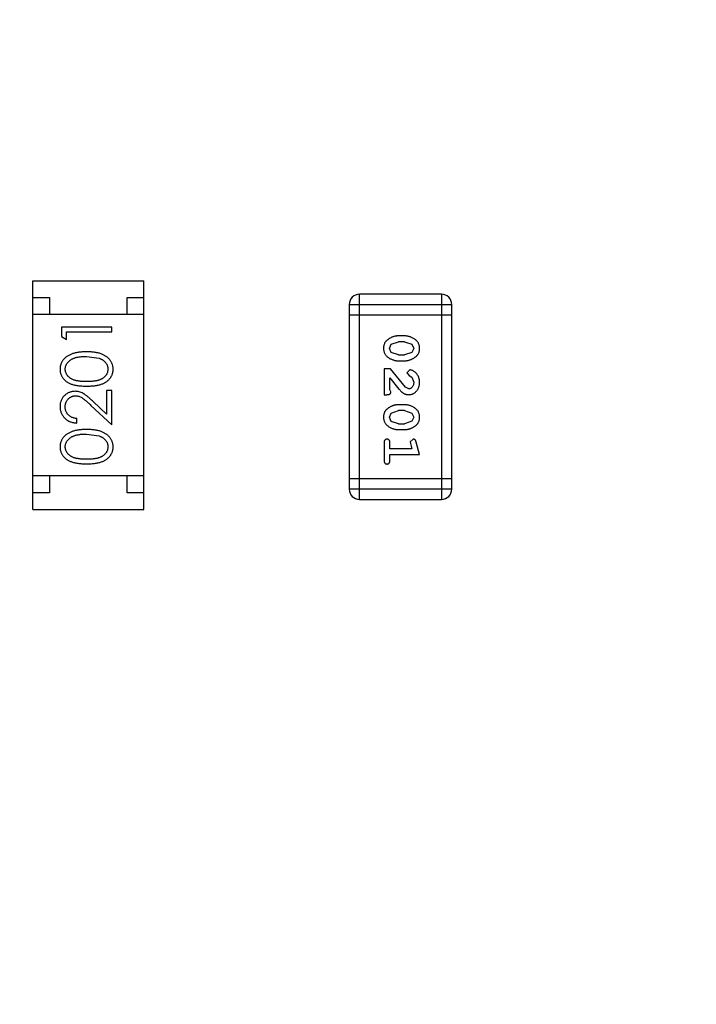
# Model space of a CAD drawing. Header units: inches. Extents: x -13 to 119, y -33 to 44.
# Tile 31 of 40: x 96.5 to 98.51, y 18.55 to 21.48. Entities that reach past the tile are written whole.
import ezdxf

# ---------------------------------------------------------------- set-up
doc = ezdxf.new("R2010")
doc.units = ezdxf.units.IN
doc.header["$LTSCALE"] = 1.21
doc.header["$MEASUREMENT"] = 0
doc.header["$PDMODE"] = 3
doc.header["$PDSIZE"] = 0.3125
doc.layers.get('0').update_dxf_attribs({"linetype": 'CONTINUOUS'})
doc.layers.get('Defpoints').update_dxf_attribs({"linetype": 'CONTINUOUS'})
doc.layers.add('DIM', color=3, linetype='CONTINUOUS')
doc.styles.get("Standard").update_dxf_attribs({"font": 'txt', "width": 0.8})
doc.dimstyles.get("Standard").update_dxf_attribs({"dimtxt": 0.15625, "dimasz": 0.1875, "dimexe": 0.125, "dimexo": 0.0625, "dimgap": 0.09, "dimtad": 0, "dimtih": 1, "dimtoh": 1, "dimzin": 4, "dimdsep": 46, "dimtxsty": 'Standard', "dimblk": '_FILLED', "dimblk1": '_FILLED', "dimblk2": '_FILLED', "dimcen": 0.09, "dimazin": 1, "dimtp": 0.01, "dimtm": 0.01, "dimtfac": 1, "dimtofl": 0, "dimtmove": 0, "dimatfit": 3, "dimldrblk": '_FILLED', "dimfxl": 1, "dimtolj": 1, "dimtzin": 4, "dimarcsym": 0})

# ---------------------------------------------------------------- blocks, each defined once
blk = doc.blocks.new('_FILLED')
at = {"color": 0, "linetype": 'ByBlock'}
blk.add_solid([(0, 0), (-1, 0.1667), (-1, -0.1667)], dxfattribs=at)
blk = doc.blocks.new('*D26')
at = {"layer": 'Defpoints', "color": 0}
for p in [(87.6825, 22.6485), (108.0025, -8.1472), (108.0025, -17.2496)]:
    blk.add_point(p, dxfattribs=at)
at = {"layer": 'DIM', "color": 0, "lineweight": -2}
for p, q in [((87.6825, 22.586), (87.6825, -17.3746)), ((108.0025, -8.2097), (108.0025, -17.3746)), ((88.8825, -17.2496), (95.9125, -17.2496)), ((106.8025, -17.2496), (99.7725, -17.2496))]:
    blk.add_line(p, q, dxfattribs=at)
at = {"layer": 'DIM', "color": 0, "lineweight": -2, "xscale": 1.2, "yscale": 1.2, "zscale": 1.2, "rotation": 180}
blk.add_blockref('_FILLED', (87.6825, -17.2496), dxfattribs=at)
at = {"layer": 'DIM', "color": 0, "lineweight": -2, "xscale": 1.2, "yscale": 1.2, "zscale": 1.2}
blk.add_blockref('_FILLED', (108.0025, -17.2496), dxfattribs=at)
at = {"layer": 'DIM', "color": 0, "insert": (97.8425, -17.2496), "char_height": 1.2, "attachment_point": 5}
blk.add_mtext('\\A1;20.32', dxfattribs=at)
blk = doc.blocks.new('*D37')
at = {"layer": 'Defpoints', "color": 0}
for p in [(106.7325, 29.9134), (88.9525, 20.7039), (106.7325, 20.7039)]:
    blk.add_point(p, dxfattribs=at)
at = {"layer": 'DIM', "color": 0, "lineweight": -2}
for p, q in [((88.9525, 20.7664), (88.9525, 30.0384)), ((106.7325, 20.7664), (106.7325, 30.0384)), ((90.1525, 29.9134), (95.9925, 29.9134)), ((105.5325, 29.9134), (99.6925, 29.9134))]:
    blk.add_line(p, q, dxfattribs=at)
at = {"layer": 'DIM', "color": 0, "lineweight": -2, "xscale": 1.2, "yscale": 1.2, "zscale": 1.2, "rotation": 180}
blk.add_blockref('_FILLED', (88.9525, 29.9134), dxfattribs=at)
at = {"layer": 'DIM', "color": 0, "lineweight": -2, "xscale": 1.2, "yscale": 1.2, "zscale": 1.2}
blk.add_blockref('_FILLED', (106.7325, 29.9134), dxfattribs=at)
at = {"layer": 'DIM', "color": 0, "insert": (97.8425, 29.9134), "char_height": 1.2, "attachment_point": 5}
blk.add_mtext('\\A1;17.78', dxfattribs=at)

msp = doc.modelspace()

# ---------------------------------------------------------------- linework, layer by layer
at = {"color": 7, "linetype": 'Continuous'}
for p, q in [((96.5345, 20.0213), (96.5345, 20.7013)), ((96.5345, 20.7013), (96.8645, 20.7013)), ((96.8645, 20.0213), (96.8645, 20.7013)), ((97.5052, 20.0516), (97.5052, 20.6612)), ((97.749, 20.6612), (97.5052, 20.6612)), ((97.749, 20.6612), (97.749, 20.0516)), ((96.5345, 20.6513), (96.5845, 20.6513)), ((96.5845, 20.6513), (96.5845, 20.6013)), ((96.8145, 20.6013), (96.8145, 20.6513)), ((96.8145, 20.6513), (96.8645, 20.6513)), ((97.4747, 20.6307), (97.4747, 20.082)), ((97.4747, 20.6307), (97.7795, 20.6307)), ((97.7795, 20.082), (97.7795, 20.6307)), ((96.8645, 20.6013), (96.5345, 20.6013)), ((97.4747, 20.6002), (97.7795, 20.6002)), ((96.6193, 20.5631), (96.6193, 20.5353)), ((96.7693, 20.5631), (96.6193, 20.5631)), ((96.6346, 20.5265), (96.6346, 20.5496)), ((96.6346, 20.5496), (96.7693, 20.5496)), ((96.7693, 20.5496), (96.7693, 20.5631)), ((96.6193, 20.5353), (96.6346, 20.5265)), ((97.594, 20.5002), (97.5993, 20.5123)), ((97.5993, 20.5123), (97.6216, 20.52)), ((97.6391, 20.5373), (97.6213, 20.5373)), ((97.6388, 20.52), (97.6216, 20.52)), ((97.6388, 20.52), (97.6606, 20.5127)), ((97.6606, 20.5127), (97.6664, 20.5003)), ((97.5998, 20.4879), (97.594, 20.5002)), ((97.6216, 20.4806), (97.5998, 20.4879)), ((97.6216, 20.4806), (97.6388, 20.4806)), ((97.6611, 20.4882), (97.6388, 20.4806)), ((97.6664, 20.5003), (97.6611, 20.4882)), ((96.6943, 20.4765), (96.732, 20.4708)), ((97.6213, 20.4633), (97.6391, 20.4633)), ((97.5783, 20.4397), (97.5783, 20.3626)), ((97.5972, 20.4397), (97.5783, 20.4397)), ((97.6422, 20.3847), (97.5972, 20.4397)), ((97.6544, 20.4366), (97.6459, 20.4278)), ((97.6459, 20.4278), (97.6525, 20.4193)), ((97.5956, 20.3768), (97.5956, 20.413)), ((97.5956, 20.413), (97.6226, 20.3794)), ((97.6525, 20.4193), (97.661, 20.4143)), ((97.661, 20.4143), (97.6664, 20.3994)), ((96.7539, 20.3746), (96.7539, 20.3048)), ((96.7693, 20.3746), (96.7539, 20.3746)), ((96.7693, 20.2727), (96.7693, 20.3746)), ((97.5988, 20.3713), (97.5956, 20.3768)), ((97.6519, 20.3799), (97.6422, 20.3847)), ((96.7539, 20.3048), (96.7138, 20.3423)), ((97.5783, 20.3626), (97.5862, 20.3626)), ((96.7072, 20.3309), (96.7693, 20.2727)), ((97.594, 20.2957), (97.5993, 20.3078)), ((97.5993, 20.3078), (97.6216, 20.3155)), ((97.6391, 20.3328), (97.6213, 20.3328)), ((97.6388, 20.3155), (97.6216, 20.3155)), ((97.6388, 20.3155), (97.6606, 20.3082)), ((97.6606, 20.3082), (97.6664, 20.2958)), ((96.6654, 20.2784), (96.6654, 20.2919)), ((97.5998, 20.2834), (97.594, 20.2957)), ((97.6216, 20.2761), (97.5998, 20.2834)), ((97.6216, 20.2761), (97.6388, 20.2761)), ((97.6611, 20.2837), (97.6388, 20.2761)), ((97.6664, 20.2958), (97.6611, 20.2837)), ((97.6213, 20.2588), (97.6391, 20.2588)), ((96.6943, 20.2458), (96.732, 20.2401)), ((97.5783, 20.2195), (97.5783, 20.1676)), ((97.5956, 20.2022), (97.5956, 20.2195)), ((97.6647, 20.2305), (97.6554, 20.2226)), ((97.6554, 20.2226), (97.6564, 20.2172)), ((97.6564, 20.2172), (97.6606, 20.2022)), ((97.6837, 20.1849), (97.6738, 20.2215)), ((97.6606, 20.2022), (97.5956, 20.2022)), ((97.5956, 20.1676), (97.5956, 20.1849)), ((97.5956, 20.1849), (97.6837, 20.1849)), ((96.8645, 20.1213), (96.5345, 20.1213)), ((96.5845, 20.1213), (96.5845, 20.0713)), ((96.8145, 20.0713), (96.8145, 20.1213)), ((97.7795, 20.1125), (97.4747, 20.1125)), ((96.5845, 20.0713), (96.5345, 20.0713)), ((96.8645, 20.0713), (96.8145, 20.0713)), ((97.7795, 20.082), (97.4747, 20.082)), ((97.5052, 20.0516), (97.749, 20.0516)), ((96.5345, 20.0213), (96.8645, 20.0213))]:
    msp.add_line(p, q, dxfattribs=at)
for centre, start, end in [((97.5052, 20.6307), 90, 180), ((97.749, 20.6307), 0, 90), ((97.5052, 20.082), 180, 270), ((97.749, 20.082), 270, 0)]:
    msp.add_arc(centre, 0.0305, start, end, dxfattribs=at)
for points, knots in [([(97.6213, 20.5373), (97.6203, 20.5372), (97.6181, 20.5372), (97.615, 20.5369), (97.6118, 20.5364), (97.6087, 20.5357), (97.6057, 20.5349), (97.6027, 20.5337), (97.5997, 20.5325), (97.5969, 20.531), (97.5941, 20.5294), (97.5916, 20.5278), (97.5893, 20.5261), (97.5872, 20.5245), (97.5853, 20.5228), (97.5836, 20.5211), (97.5822, 20.5194), (97.5806, 20.517), (97.579, 20.5138), (97.5777, 20.5096), (97.5769, 20.505), (97.5768, 20.5019), (97.5767, 20.5002)], [0, 0, 0, 0, 0.049886, 0.09882, 0.148132, 0.19689, 0.246038, 0.295176, 0.345305, 0.395692, 0.445312, 0.491875, 0.535813, 0.577009, 0.616081, 0.652689, 0.687585, 0.720206, 0.785062, 0.85223, 0.923759, 1, 1, 1, 1]), ([(97.6837, 20.5005), (97.6837, 20.5019), (97.6836, 20.5047), (97.6829, 20.5088), (97.6818, 20.5126), (97.6802, 20.5162), (97.6781, 20.5195), (97.6756, 20.5226), (97.6726, 20.5253), (97.6692, 20.5278), (97.6657, 20.53), (97.662, 20.5319), (97.6583, 20.5336), (97.6545, 20.5349), (97.6507, 20.536), (97.6469, 20.5367), (97.643, 20.5372), (97.6404, 20.5372), (97.6391, 20.5373)], [0, 0, 0, 0, 0.06692, 0.130834, 0.19258, 0.252759, 0.312631, 0.373411, 0.436359, 0.501894, 0.568244, 0.632472, 0.69556, 0.757163, 0.818592, 0.878885, 0.939235, 1, 1, 1, 1]), ([(96.6943, 20.49), (96.692, 20.49), (96.6875, 20.4899), (96.681, 20.4896), (96.6747, 20.4891), (96.6689, 20.4883), (96.6634, 20.4874), (96.6583, 20.4862), (96.6536, 20.4848), (96.6491, 20.4832), (96.6451, 20.4814), (96.6412, 20.4795), (96.6377, 20.4774), (96.6343, 20.4751), (96.6313, 20.4727), (96.6285, 20.4701), (96.626, 20.4674), (96.6238, 20.4645), (96.6218, 20.4616), (96.6201, 20.4585), (96.6186, 20.4553), (96.6175, 20.452), (96.6165, 20.4487), (96.6159, 20.4453), (96.6155, 20.4418), (96.6154, 20.4394), (96.6154, 20.4382)], [0, 0, 0, 0, 0.065278, 0.127205, 0.186168, 0.241675, 0.294115, 0.343609, 0.390387, 0.434463, 0.476646, 0.517002, 0.555936, 0.593716, 0.630057, 0.665601, 0.700745, 0.734917, 0.768681, 0.802087, 0.834849, 0.867433, 0.900138, 0.932806, 0.966212, 1, 1, 1, 1]), ([(96.7731, 20.4382), (96.7731, 20.4394), (96.773, 20.4418), (96.7726, 20.4453), (96.7719, 20.4487), (96.771, 20.4521), (96.7698, 20.4553), (96.7684, 20.4585), (96.7666, 20.4616), (96.7646, 20.4646), (96.7624, 20.4675), (96.7598, 20.4703), (96.7571, 20.4729), (96.754, 20.4753), (96.7507, 20.4775), (96.7471, 20.4796), (96.7433, 20.4815), (96.7393, 20.4833), (96.7349, 20.4849), (96.7301, 20.4862), (96.7251, 20.4874), (96.7196, 20.4884), (96.7138, 20.4891), (96.7076, 20.4896), (96.7011, 20.4899), (96.6966, 20.49), (96.6943, 20.49)], [0, 0, 0, 0, 0.033824, 0.067298, 0.10028, 0.133019, 0.165736, 0.198792, 0.232372, 0.266409, 0.301016, 0.336196, 0.371972, 0.408574, 0.446394, 0.485225, 0.525372, 0.567224, 0.611081, 0.65775, 0.70702, 0.759235, 0.814484, 0.873227, 0.934937, 1, 1, 1, 1]), ([(97.5767, 20.5002), (97.5768, 20.4988), (97.5768, 20.496), (97.5776, 20.4919), (97.5787, 20.488), (97.5803, 20.4845), (97.5823, 20.4811), (97.5848, 20.4781), (97.5878, 20.4753), (97.5911, 20.4728), (97.5947, 20.4706), (97.5984, 20.4687), (97.6021, 20.467), (97.6059, 20.4657), (97.6097, 20.4646), (97.6135, 20.4639), (97.6174, 20.4634), (97.62, 20.4634), (97.6213, 20.4633)], [0, 0, 0, 0, 0.067217, 0.131051, 0.19272, 0.252824, 0.312745, 0.373449, 0.436041, 0.501494, 0.567761, 0.632087, 0.695096, 0.757109, 0.817993, 0.878657, 0.939311, 1, 1, 1, 1]), ([(97.6391, 20.4633), (97.6402, 20.4633), (97.6423, 20.4634), (97.6455, 20.4637), (97.6486, 20.4642), (97.6517, 20.4649), (97.6548, 20.4658), (97.6578, 20.4669), (97.6608, 20.4682), (97.6636, 20.4697), (97.6664, 20.4713), (97.6689, 20.4729), (97.6713, 20.4746), (97.6734, 20.4763), (97.6752, 20.478), (97.6769, 20.4797), (97.6783, 20.4814), (97.6799, 20.4838), (97.6815, 20.487), (97.6828, 20.4911), (97.6836, 20.4957), (97.6837, 20.4988), (97.6837, 20.5005)], [0, 0, 0, 0, 0.049855, 0.099516, 0.148482, 0.19758, 0.246804, 0.296268, 0.346517, 0.397047, 0.446826, 0.49336, 0.537801, 0.579207, 0.617974, 0.654833, 0.689171, 0.722088, 0.786392, 0.853518, 0.924186, 1, 1, 1, 1]), ([(96.6308, 20.4387), (96.6309, 20.4403), (96.6311, 20.4436), (96.6323, 20.4484), (96.6344, 20.4531), (96.6368, 20.4569), (96.6391, 20.4597), (96.6411, 20.4618), (96.6433, 20.4637), (96.6458, 20.4655), (96.6485, 20.4672), (96.6514, 20.4688), (96.6546, 20.4702), (96.658, 20.4715), (96.6617, 20.4727), (96.6656, 20.4738), (96.6698, 20.4746), (96.6742, 20.4753), (96.6789, 20.4758), (96.6838, 20.4763), (96.6889, 20.4765), (96.6925, 20.4765), (96.6943, 20.4765)], [0, 0, 0, 0, 0.059689, 0.119507, 0.181075, 0.246162, 0.279894, 0.314468, 0.350403, 0.387474, 0.426147, 0.466624, 0.508745, 0.553328, 0.600058, 0.649177, 0.700552, 0.754894, 0.811825, 0.871514, 0.934319, 1, 1, 1, 1]), ([(96.732, 20.4708), (96.733, 20.4705), (96.7351, 20.4697), (96.738, 20.4684), (96.7407, 20.4669), (96.7432, 20.4653), (96.7455, 20.4636), (96.7477, 20.4617), (96.7496, 20.4597), (96.7518, 20.4569), (96.7542, 20.4532), (96.7562, 20.4485), (96.7575, 20.4436), (96.7576, 20.4403), (96.7577, 20.4387)], [0, 0, 0, 0, 0.075949, 0.148549, 0.218996, 0.286119, 0.351826, 0.416074, 0.478265, 0.540325, 0.660405, 0.774606, 0.887187, 1, 1, 1, 1]), ([(96.6154, 20.4382), (96.6154, 20.437), (96.6155, 20.4347), (96.6159, 20.4312), (96.6165, 20.4279), (96.6175, 20.4246), (96.6186, 20.4214), (96.6201, 20.4183), (96.6218, 20.4152), (96.6238, 20.4123), (96.626, 20.4095), (96.6284, 20.4068), (96.6311, 20.4043), (96.6341, 20.402), (96.6373, 20.3999), (96.6408, 20.3978), (96.6445, 20.396), (96.6484, 20.3943), (96.6527, 20.3928), (96.6574, 20.3916), (96.6625, 20.3904), (96.6681, 20.3896), (96.6741, 20.3889), (96.6804, 20.3884), (96.6872, 20.3881), (96.6919, 20.3881), (96.6943, 20.3881)], [0, 0, 0, 0, 0.033742, 0.066533, 0.099153, 0.13154, 0.164087, 0.196563, 0.229707, 0.263315, 0.297504, 0.331686, 0.366482, 0.4021, 0.438958, 0.476748, 0.515985, 0.556589, 0.599519, 0.645765, 0.695487, 0.748721, 0.805687, 0.866754, 0.931405, 1, 1, 1, 1]), ([(96.6943, 20.4015), (96.6922, 20.4015), (96.6883, 20.4015), (96.6827, 20.4018), (96.6774, 20.4021), (96.6725, 20.4027), (96.668, 20.4033), (96.6638, 20.4041), (96.6601, 20.405), (96.6567, 20.4061), (96.6535, 20.4073), (96.6506, 20.4087), (96.6479, 20.4102), (96.6454, 20.4118), (96.6431, 20.4136), (96.641, 20.4155), (96.639, 20.4175), (96.6368, 20.4203), (96.6344, 20.4241), (96.6323, 20.4288), (96.6311, 20.4337), (96.6309, 20.437), (96.6308, 20.4387)], [0, 0, 0, 0, 0.073302, 0.142286, 0.206253, 0.266017, 0.321612, 0.372532, 0.419497, 0.462398, 0.502825, 0.541489, 0.579034, 0.615143, 0.650298, 0.684912, 0.718701, 0.752189, 0.817245, 0.879117, 0.939613, 1, 1, 1, 1]), ([(96.7577, 20.4387), (96.7576, 20.437), (96.7575, 20.4337), (96.7562, 20.4288), (96.7541, 20.4241), (96.7517, 20.4203), (96.7494, 20.4175), (96.7475, 20.4154), (96.7453, 20.4135), (96.743, 20.4118), (96.7405, 20.4101), (96.7378, 20.4087), (96.7349, 20.4073), (96.7318, 20.4061), (96.7284, 20.405), (96.7246, 20.404), (96.7205, 20.4033), (96.716, 20.4026), (96.7111, 20.4022), (96.7058, 20.4018), (96.7001, 20.4015), (96.6963, 20.4015), (96.6943, 20.4015)], [0, 0, 0, 0, 0.060034, 0.120278, 0.182348, 0.247919, 0.281641, 0.315701, 0.350322, 0.385703, 0.421819, 0.459196, 0.497866, 0.538301, 0.58121, 0.628183, 0.679403, 0.734699, 0.794074, 0.858416, 0.927049, 1, 1, 1, 1]), ([(96.6943, 20.3881), (96.6967, 20.3881), (96.7013, 20.3881), (96.7081, 20.3884), (96.7145, 20.3889), (96.7204, 20.3896), (96.7259, 20.3905), (96.7311, 20.3916), (96.7358, 20.3929), (96.7401, 20.3944), (96.7441, 20.3961), (96.7479, 20.398), (96.7513, 20.4), (96.7545, 20.4022), (96.7575, 20.4045), (96.7602, 20.4069), (96.7627, 20.4096), (96.7649, 20.4124), (96.7668, 20.4153), (96.7685, 20.4183), (96.7699, 20.4214), (96.7711, 20.4246), (96.772, 20.4279), (96.7726, 20.4312), (96.773, 20.4347), (96.7731, 20.437), (96.7731, 20.4382)], [0, 0, 0, 0, 0.068113, 0.132564, 0.193427, 0.250218, 0.303569, 0.353576, 0.400235, 0.443586, 0.484619, 0.524292, 0.56238, 0.599049, 0.63494, 0.669782, 0.704009, 0.737842, 0.771098, 0.803896, 0.836415, 0.868639, 0.900715, 0.933378, 0.966213, 1, 1, 1, 1]), ([(97.6837, 20.3993), (97.6836, 20.401), (97.6835, 20.4044), (97.6827, 20.4093), (97.6812, 20.4141), (97.6793, 20.4185), (97.6768, 20.4227), (97.674, 20.4263), (97.6707, 20.4295), (97.6671, 20.432), (97.6636, 20.434), (97.6602, 20.4354), (97.6572, 20.4364), (97.6553, 20.4365), (97.6544, 20.4366)], [0, 0, 0, 0, 0.098286, 0.193983, 0.289056, 0.384352, 0.477435, 0.566197, 0.652355, 0.737986, 0.818188, 0.887401, 0.94802, 1, 1, 1, 1]), ([(97.6509, 20.3626), (97.6521, 20.3627), (97.6543, 20.3628), (97.6575, 20.3632), (97.6606, 20.364), (97.6636, 20.3652), (97.6664, 20.3666), (97.6691, 20.3684), (97.6717, 20.3705), (97.6742, 20.3729), (97.6764, 20.3756), (97.6784, 20.3784), (97.68, 20.3815), (97.6814, 20.3847), (97.6824, 20.3881), (97.6832, 20.3917), (97.6836, 20.3954), (97.6837, 20.398), (97.6837, 20.3993)], [0, 0, 0, 0, 0.060981, 0.120256, 0.178148, 0.236115, 0.293993, 0.352864, 0.413358, 0.476056, 0.539296, 0.602396, 0.665116, 0.728325, 0.792919, 0.859317, 0.928302, 1, 1, 1, 1]), ([(97.6664, 20.3994), (97.6664, 20.398), (97.6663, 20.3953), (97.6654, 20.3915), (97.664, 20.3881), (97.6621, 20.3853), (97.6599, 20.3829), (97.6574, 20.3812), (97.6547, 20.3802), (97.6528, 20.38), (97.6519, 20.3799)], [0, 0, 0, 0, 0.156344, 0.299348, 0.4327, 0.561, 0.682299, 0.791883, 0.89611, 1, 1, 1, 1]), ([(96.66, 20.3727), (96.6585, 20.3726), (96.6556, 20.3725), (96.6513, 20.372), (96.6471, 20.371), (96.6431, 20.3696), (96.6393, 20.3678), (96.6356, 20.3657), (96.632, 20.3631), (96.6286, 20.3602), (96.6255, 20.357), (96.6228, 20.3534), (96.6205, 20.3497), (96.6186, 20.3457), (96.6172, 20.3415), (96.6162, 20.337), (96.6155, 20.3322), (96.6154, 20.329), (96.6154, 20.3274)], [0, 0, 0, 0, 0.06271, 0.123347, 0.183401, 0.242828, 0.302097, 0.36242, 0.423725, 0.487032, 0.550491, 0.612709, 0.674265, 0.73617, 0.799211, 0.863483, 0.930525, 1, 1, 1, 1]), ([(96.7138, 20.3423), (96.7123, 20.3438), (96.7093, 20.3465), (96.705, 20.3505), (96.7008, 20.354), (96.6969, 20.3572), (96.6933, 20.3601), (96.6899, 20.3626), (96.6868, 20.3647), (96.683, 20.367), (96.6782, 20.3693), (96.6723, 20.3712), (96.6662, 20.3725), (96.6621, 20.3726), (96.66, 20.3727)], [0, 0, 0, 0, 0.09953, 0.192079, 0.277712, 0.357454, 0.429648, 0.495771, 0.555538, 0.608657, 0.707578, 0.804328, 0.901298, 1, 1, 1, 1]), ([(97.5862, 20.3626), (97.5872, 20.3627), (97.5892, 20.3627), (97.5919, 20.3632), (97.5942, 20.3638), (97.5959, 20.3649), (97.5972, 20.3662), (97.5981, 20.3677), (97.5987, 20.3694), (97.5987, 20.3707), (97.5988, 20.3713)], [0, 0, 0, 0, 0.1844, 0.34094, 0.473574, 0.586824, 0.690029, 0.789175, 0.890445, 1, 1, 1, 1]), ([(97.6226, 20.3794), (97.6234, 20.3785), (97.6249, 20.3768), (97.6271, 20.3745), (97.6292, 20.3724), (97.6312, 20.3705), (97.6331, 20.3689), (97.6349, 20.3675), (97.6365, 20.3664), (97.6386, 20.3653), (97.6411, 20.3642), (97.6443, 20.3633), (97.6476, 20.3627), (97.6498, 20.3627), (97.6509, 20.3626)], [0, 0, 0, 0, 0.103002, 0.197728, 0.285279, 0.365235, 0.437224, 0.502446, 0.560545, 0.611446, 0.707576, 0.80349, 0.900532, 1, 1, 1, 1]), ([(96.6308, 20.3267), (96.6308, 20.3278), (96.6309, 20.33), (96.6313, 20.3332), (96.632, 20.3363), (96.633, 20.3393), (96.6343, 20.3421), (96.6358, 20.3448), (96.6377, 20.3474), (96.6397, 20.3498), (96.642, 20.352), (96.6444, 20.3539), (96.647, 20.3556), (96.6496, 20.3569), (96.6524, 20.3579), (96.6552, 20.3587), (96.6582, 20.3591), (96.6602, 20.3592), (96.6612, 20.3592)], [0, 0, 0, 0, 0.068027, 0.133505, 0.19695, 0.26027, 0.322741, 0.384982, 0.448465, 0.513424, 0.578224, 0.640011, 0.700094, 0.760067, 0.819012, 0.877878, 0.938035, 1, 1, 1, 1]), ([(96.6612, 20.3592), (96.6628, 20.3592), (96.6661, 20.359), (96.6709, 20.358), (96.6755, 20.3563), (96.6793, 20.3543), (96.6824, 20.3523), (96.6851, 20.3504), (96.688, 20.348), (96.6913, 20.3454), (96.6949, 20.3423), (96.6987, 20.3388), (96.7029, 20.335), (96.7057, 20.3323), (96.7072, 20.3309)], [0, 0, 0, 0, 0.088014, 0.174976, 0.2638, 0.355443, 0.406413, 0.465519, 0.533076, 0.609353, 0.693899, 0.787171, 0.889197, 1, 1, 1, 1]), ([(96.6154, 20.3274), (96.6154, 20.3257), (96.6155, 20.3224), (96.6162, 20.3176), (96.6173, 20.3129), (96.6188, 20.3085), (96.6208, 20.3043), (96.6233, 20.3003), (96.6261, 20.2965), (96.6294, 20.2929), (96.633, 20.2896), (96.6369, 20.2868), (96.6411, 20.2843), (96.6455, 20.2823), (96.6501, 20.2807), (96.655, 20.2795), (96.6601, 20.2787), (96.6636, 20.2785), (96.6654, 20.2784)], [0, 0, 0, 0, 0.06445, 0.126725, 0.187421, 0.247417, 0.306749, 0.366595, 0.427749, 0.490235, 0.553031, 0.614805, 0.676505, 0.738096, 0.801021, 0.864897, 0.931209, 1, 1, 1, 1]), ([(96.6654, 20.2919), (96.6641, 20.292), (96.6615, 20.2923), (96.6577, 20.293), (96.6541, 20.294), (96.6508, 20.2952), (96.6477, 20.2967), (96.6449, 20.2985), (96.6422, 20.3005), (96.6399, 20.3027), (96.6377, 20.3052), (96.6359, 20.3078), (96.6343, 20.3106), (96.633, 20.3135), (96.632, 20.3166), (96.6313, 20.3198), (96.6309, 20.3232), (96.6308, 20.3255), (96.6308, 20.3267)], [0, 0, 0, 0, 0.073648, 0.143686, 0.210962, 0.275557, 0.338064, 0.399311, 0.4594, 0.51934, 0.579024, 0.637809, 0.695959, 0.754122, 0.813113, 0.873453, 0.935561, 1, 1, 1, 1]), ([(97.6213, 20.3328), (97.6203, 20.3327), (97.6181, 20.3327), (97.615, 20.3324), (97.6118, 20.3319), (97.6087, 20.3312), (97.6057, 20.3303), (97.6027, 20.3292), (97.5997, 20.3279), (97.5969, 20.3265), (97.5941, 20.3249), (97.5916, 20.3233), (97.5893, 20.3216), (97.5872, 20.32), (97.5853, 20.3183), (97.5836, 20.3166), (97.5822, 20.3148), (97.5806, 20.3125), (97.579, 20.3093), (97.5777, 20.3051), (97.5769, 20.3005), (97.5768, 20.2974), (97.5767, 20.2957)], [0, 0, 0, 0, 0.049886, 0.09882, 0.148132, 0.19689, 0.246038, 0.295176, 0.345305, 0.395692, 0.445312, 0.491875, 0.535813, 0.577009, 0.616081, 0.652689, 0.687585, 0.720206, 0.785062, 0.85223, 0.923759, 1, 1, 1, 1]), ([(97.6837, 20.296), (97.6837, 20.2974), (97.6836, 20.3002), (97.6829, 20.3043), (97.6818, 20.3081), (97.6802, 20.3117), (97.6781, 20.315), (97.6756, 20.318), (97.6726, 20.3208), (97.6692, 20.3233), (97.6657, 20.3255), (97.662, 20.3274), (97.6583, 20.3291), (97.6545, 20.3304), (97.6507, 20.3315), (97.6469, 20.3322), (97.643, 20.3327), (97.6404, 20.3327), (97.6391, 20.3328)], [0, 0, 0, 0, 0.06692, 0.130834, 0.19258, 0.252759, 0.312631, 0.373411, 0.436359, 0.501894, 0.568244, 0.632472, 0.69556, 0.757163, 0.818592, 0.878885, 0.939235, 1, 1, 1, 1]), ([(97.5767, 20.2957), (97.5768, 20.2943), (97.5768, 20.2914), (97.5776, 20.2874), (97.5787, 20.2835), (97.5803, 20.2799), (97.5823, 20.2766), (97.5848, 20.2736), (97.5878, 20.2708), (97.5911, 20.2683), (97.5947, 20.2661), (97.5984, 20.2642), (97.6021, 20.2625), (97.6059, 20.2612), (97.6097, 20.2601), (97.6135, 20.2594), (97.6174, 20.2589), (97.62, 20.2588), (97.6213, 20.2588)], [0, 0, 0, 0, 0.067217, 0.131051, 0.19272, 0.252824, 0.312745, 0.373449, 0.436041, 0.501494, 0.567761, 0.632087, 0.695096, 0.757109, 0.817993, 0.878657, 0.939311, 1, 1, 1, 1]), ([(97.6391, 20.2588), (97.6402, 20.2588), (97.6423, 20.2589), (97.6455, 20.2592), (97.6486, 20.2597), (97.6517, 20.2604), (97.6548, 20.2613), (97.6578, 20.2624), (97.6608, 20.2637), (97.6636, 20.2652), (97.6664, 20.2668), (97.6689, 20.2684), (97.6713, 20.2701), (97.6734, 20.2718), (97.6752, 20.2735), (97.6769, 20.2752), (97.6783, 20.2769), (97.6799, 20.2793), (97.6815, 20.2825), (97.6828, 20.2866), (97.6836, 20.2912), (97.6837, 20.2943), (97.6837, 20.296)], [0, 0, 0, 0, 0.049855, 0.099516, 0.148482, 0.19758, 0.246804, 0.296268, 0.346517, 0.397047, 0.446826, 0.49336, 0.537801, 0.579207, 0.617974, 0.654833, 0.689171, 0.722088, 0.786392, 0.853518, 0.924186, 1, 1, 1, 1]), ([(96.6943, 20.2592), (96.692, 20.2592), (96.6875, 20.2591), (96.681, 20.2589), (96.6747, 20.2583), (96.6689, 20.2576), (96.6634, 20.2566), (96.6583, 20.2555), (96.6536, 20.254), (96.6491, 20.2524), (96.6451, 20.2506), (96.6412, 20.2487), (96.6377, 20.2466), (96.6343, 20.2444), (96.6313, 20.2419), (96.6285, 20.2394), (96.626, 20.2367), (96.6238, 20.2338), (96.6218, 20.2308), (96.6201, 20.2277), (96.6186, 20.2245), (96.6175, 20.2213), (96.6165, 20.2179), (96.6159, 20.2145), (96.6155, 20.211), (96.6154, 20.2086), (96.6154, 20.2074)], [0, 0, 0, 0, 0.065278, 0.127205, 0.186168, 0.241675, 0.294115, 0.343609, 0.390387, 0.434463, 0.476646, 0.517002, 0.555936, 0.593716, 0.630057, 0.665601, 0.700745, 0.734917, 0.768681, 0.802087, 0.834849, 0.867433, 0.900138, 0.932806, 0.966212, 1, 1, 1, 1]), ([(96.7731, 20.2074), (96.7731, 20.2086), (96.773, 20.211), (96.7726, 20.2145), (96.7719, 20.218), (96.771, 20.2213), (96.7698, 20.2246), (96.7684, 20.2278), (96.7666, 20.2309), (96.7646, 20.2339), (96.7624, 20.2368), (96.7598, 20.2395), (96.7571, 20.2421), (96.754, 20.2445), (96.7507, 20.2467), (96.7471, 20.2488), (96.7433, 20.2507), (96.7393, 20.2525), (96.7349, 20.2541), (96.7301, 20.2555), (96.7251, 20.2566), (96.7196, 20.2576), (96.7138, 20.2583), (96.7076, 20.2589), (96.7011, 20.2591), (96.6966, 20.2592), (96.6943, 20.2592)], [0, 0, 0, 0, 0.033824, 0.067298, 0.10028, 0.133019, 0.165736, 0.198792, 0.232372, 0.266409, 0.301016, 0.336196, 0.371972, 0.408574, 0.446394, 0.485225, 0.525372, 0.567224, 0.611081, 0.65775, 0.70702, 0.759235, 0.814484, 0.873227, 0.934937, 1, 1, 1, 1]), ([(96.6308, 20.2079), (96.6309, 20.2095), (96.6311, 20.2128), (96.6323, 20.2177), (96.6344, 20.2223), (96.6368, 20.2261), (96.6391, 20.2289), (96.6411, 20.231), (96.6433, 20.233), (96.6458, 20.2348), (96.6485, 20.2364), (96.6514, 20.238), (96.6546, 20.2394), (96.658, 20.2408), (96.6617, 20.2419), (96.6656, 20.243), (96.6698, 20.2438), (96.6742, 20.2446), (96.6789, 20.2451), (96.6838, 20.2455), (96.6889, 20.2457), (96.6925, 20.2457), (96.6943, 20.2458)], [0, 0, 0, 0, 0.059689, 0.119507, 0.181075, 0.246162, 0.279894, 0.314468, 0.350403, 0.387474, 0.426147, 0.466624, 0.508745, 0.553328, 0.600058, 0.649177, 0.700552, 0.754894, 0.811825, 0.871514, 0.934319, 1, 1, 1, 1]), ([(96.732, 20.2401), (96.733, 20.2397), (96.7351, 20.2389), (96.738, 20.2376), (96.7407, 20.2361), (96.7432, 20.2345), (96.7455, 20.2328), (96.7477, 20.2309), (96.7496, 20.2289), (96.7518, 20.2261), (96.7542, 20.2224), (96.7562, 20.2177), (96.7575, 20.2129), (96.7576, 20.2096), (96.7577, 20.2079)], [0, 0, 0, 0, 0.075949, 0.148549, 0.218996, 0.286119, 0.351826, 0.416074, 0.478265, 0.540325, 0.660405, 0.774606, 0.887187, 1, 1, 1, 1]), ([(97.587, 20.2305), (97.5863, 20.2305), (97.5852, 20.2304), (97.5835, 20.2299), (97.582, 20.2291), (97.5806, 20.2279), (97.5796, 20.2264), (97.5788, 20.2244), (97.5784, 20.2221), (97.5783, 20.2204), (97.5783, 20.2195)], [0, 0, 0, 0, 0.115051, 0.223278, 0.329269, 0.437893, 0.554681, 0.682591, 0.83103, 1, 1, 1, 1]), ([(97.5956, 20.2195), (97.5956, 20.2204), (97.5955, 20.2221), (97.5951, 20.2244), (97.5943, 20.2263), (97.5933, 20.2279), (97.5919, 20.2291), (97.5904, 20.2299), (97.5887, 20.2304), (97.5876, 20.2305), (97.587, 20.2305)], [0, 0, 0, 0, 0.169102, 0.317658, 0.446239, 0.563118, 0.671828, 0.776546, 0.884858, 1, 1, 1, 1]), ([(97.6738, 20.2215), (97.6736, 20.2223), (97.6731, 20.2239), (97.6722, 20.226), (97.6713, 20.2276), (97.6703, 20.2288), (97.6691, 20.2296), (97.6678, 20.2301), (97.6663, 20.2305), (97.6652, 20.2305), (97.6647, 20.2305)], [0, 0, 0, 0, 0.187321, 0.344927, 0.475328, 0.579604, 0.674244, 0.773631, 0.882025, 1, 1, 1, 1]), ([(96.6154, 20.2074), (96.6154, 20.2063), (96.6155, 20.2039), (96.6159, 20.2005), (96.6165, 20.1971), (96.6175, 20.1938), (96.6186, 20.1906), (96.6201, 20.1875), (96.6218, 20.1845), (96.6238, 20.1815), (96.626, 20.1787), (96.6284, 20.176), (96.6311, 20.1736), (96.6341, 20.1712), (96.6373, 20.1691), (96.6408, 20.1671), (96.6445, 20.1652), (96.6484, 20.1636), (96.6527, 20.1621), (96.6574, 20.1608), (96.6625, 20.1597), (96.6681, 20.1588), (96.6741, 20.1581), (96.6804, 20.1576), (96.6872, 20.1573), (96.6919, 20.1573), (96.6943, 20.1573)], [0, 0, 0, 0, 0.033742, 0.066533, 0.099153, 0.13154, 0.164087, 0.196563, 0.229707, 0.263315, 0.297504, 0.331686, 0.366482, 0.4021, 0.438958, 0.476748, 0.515985, 0.556589, 0.599519, 0.645765, 0.695487, 0.748721, 0.805687, 0.866754, 0.931405, 1, 1, 1, 1]), ([(96.6943, 20.1708), (96.6922, 20.1708), (96.6883, 20.1708), (96.6827, 20.171), (96.6774, 20.1714), (96.6725, 20.1719), (96.668, 20.1725), (96.6638, 20.1733), (96.6601, 20.1742), (96.6567, 20.1753), (96.6535, 20.1766), (96.6506, 20.1779), (96.6479, 20.1794), (96.6454, 20.1811), (96.6431, 20.1828), (96.641, 20.1847), (96.639, 20.1867), (96.6368, 20.1896), (96.6344, 20.1933), (96.6323, 20.198), (96.6311, 20.2029), (96.6309, 20.2062), (96.6308, 20.2079)], [0, 0, 0, 0, 0.073302, 0.142286, 0.206253, 0.266017, 0.321612, 0.372532, 0.419497, 0.462398, 0.502825, 0.541489, 0.579034, 0.615143, 0.650298, 0.684912, 0.718701, 0.752189, 0.817245, 0.879117, 0.939613, 1, 1, 1, 1]), ([(96.7577, 20.2079), (96.7576, 20.2062), (96.7575, 20.2029), (96.7562, 20.1981), (96.7541, 20.1933), (96.7517, 20.1896), (96.7494, 20.1867), (96.7475, 20.1847), (96.7453, 20.1828), (96.743, 20.181), (96.7405, 20.1794), (96.7378, 20.1779), (96.7349, 20.1765), (96.7318, 20.1753), (96.7284, 20.1742), (96.7246, 20.1733), (96.7205, 20.1725), (96.716, 20.1718), (96.7111, 20.1714), (96.7058, 20.171), (96.7001, 20.1708), (96.6963, 20.1708), (96.6943, 20.1708)], [0, 0, 0, 0, 0.060034, 0.120278, 0.182348, 0.247919, 0.281641, 0.315701, 0.350322, 0.385703, 0.421819, 0.459196, 0.497866, 0.538301, 0.58121, 0.628183, 0.679403, 0.734699, 0.794074, 0.858416, 0.927049, 1, 1, 1, 1]), ([(96.6943, 20.1573), (96.6967, 20.1573), (96.7013, 20.1573), (96.7081, 20.1576), (96.7145, 20.1581), (96.7204, 20.1589), (96.7259, 20.1598), (96.7311, 20.1608), (96.7358, 20.1621), (96.7401, 20.1637), (96.7441, 20.1653), (96.7479, 20.1672), (96.7513, 20.1692), (96.7545, 20.1714), (96.7575, 20.1737), (96.7602, 20.1762), (96.7627, 20.1788), (96.7649, 20.1816), (96.7668, 20.1845), (96.7685, 20.1876), (96.7699, 20.1906), (96.7711, 20.1938), (96.772, 20.1971), (96.7726, 20.2005), (96.773, 20.2039), (96.7731, 20.2063), (96.7731, 20.2074)], [0, 0, 0, 0, 0.068113, 0.132564, 0.193427, 0.250218, 0.303569, 0.353576, 0.400235, 0.443586, 0.484619, 0.524292, 0.56238, 0.599049, 0.63494, 0.669782, 0.704009, 0.737842, 0.771098, 0.803896, 0.836415, 0.868639, 0.900715, 0.933378, 0.966213, 1, 1, 1, 1]), ([(97.5783, 20.1676), (97.5783, 20.1667), (97.5784, 20.165), (97.5788, 20.1627), (97.5795, 20.1607), (97.5806, 20.1592), (97.582, 20.158), (97.5835, 20.1572), (97.5852, 20.1567), (97.5863, 20.1566), (97.587, 20.1566)], [0, 0, 0, 0, 0.169012, 0.317488, 0.445429, 0.560977, 0.67065, 0.776666, 0.88492, 1, 1, 1, 1]), ([(97.587, 20.1566), (97.5876, 20.1566), (97.5887, 20.1567), (97.5904, 20.1572), (97.5919, 20.158), (97.5932, 20.1592), (97.5943, 20.1607), (97.5951, 20.1627), (97.5955, 20.165), (97.5956, 20.1667), (97.5956, 20.1676)], [0, 0, 0, 0, 0.11517, 0.223509, 0.328254, 0.438012, 0.553651, 0.682263, 0.830856, 1, 1, 1, 1])]:
    msp.add_open_spline(points, degree=3, knots=knots, dxfattribs=at)

# ---------------------------------------------------------------- dimensions: what is measured, and where the dimension line sits
at = {"layer": 'DIM'}
for base, p1, p2, picture, middle in [((106.7325, 29.9134), (88.9525, 20.7039), (106.7325, 20.7039), '*D37', (97.8425, 29.9134)), ((108.0025, -17.2496), (87.6825, 22.6485), (108.0025, -8.1472), '*D26', (97.8425, -17.2496))]:
    dim = msp.add_linear_dim(base=base, p1=p1, p2=p2, dimstyle='Standard', override={"dimtxt": 1.2, "dimasz": 1.2, "dimtih": 0, "dimtoh": 0, "dimzin": 0, "dimcen": 0.198, "dimadec": 0, "dimazin": 0, "dimtp": 0, "dimtm": 0, "dimtdec": 4, "dimtzin": 0}, dxfattribs=at)
    dim.commit()
    dim.dimension.update_dxf_attribs({"geometry": picture, "text_midpoint": middle})

doc.saveas('drawing.dxf')
